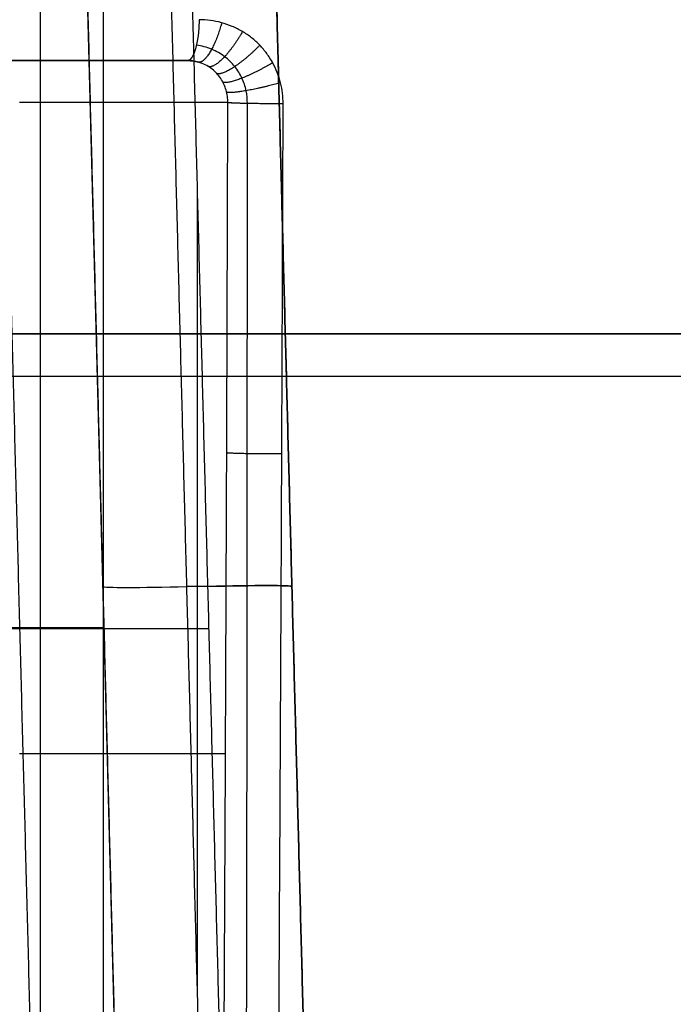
# Model space of a CAD drawing. Header units: centimetres. Extents: x -10 to 8.9, y -34.1 to -8.
# Tile 235 of 256: x 5.8 to 6.6, y -12 to -10.8. Entities that reach past the tile are written whole.
import ezdxf

# ---------------------------------------------------------------- set-up
doc = ezdxf.new("R2010")
doc.units = ezdxf.units.CM
doc.layers.add('Default', color=7, linetype='Continuous', true_color=0x000000)

msp = doc.modelspace()

# ---------------------------------------------------------------- linework, layer by layer
at = {"layer": 'Default'}
for p, q in [((5.9, -12.505, 3.45), (5.9, -10.555, 3.45)), ((5.825, -12.505, 3), (5.825, -10.5582, 3)), ((5.9222, -12.3563, 2.6508), (5.8763, -10.6051, 2.6508)), ((6.1498, -12.4563, 3.45), (6.1013, -10.6051, 3.45)), ((4.9014, -10.855, 1.5486), (5.9986, -10.855, 1.5486)), ((6.0117, -11.9594, 2.7632), (6.0117, -11.002, 2.7883)), ((5.8992, -11.4807, 2.6758), (5.8992, -11.4807, 2.6257)), ((6.0243, -11.4807, 2.7758), (5.9992, -11.4807, 2.7758)), ((4.8744, -11.5307, 4.1255), (6.0256, -11.5307, 4.1255)), ((5.9, -11.53, 3.9), (5, -11.53, 3.9)), ((5.8006, -11.5307, 2.5245), (5.0994, -11.5307, 2.5245)), ((5.75, -11.53, 3), (5.9, -11.53, 3)), ((5.9, -11.53, 3), (5.9, -11.53, 3.9)), ((6.1255, -11.5307, 4.0256), (6.1255, -11.5307, 2.8744))]:
    msp.add_line(p, q, dxfattribs=at)
at = {"layer": 'Default', "extrusion": (-0.961409, 5.33203e-06, -0.275122)}
msp.add_arc((10.805, -0.1801, -6.1893), 0.05, 271.4999, 359.9999, dxfattribs=at)
at = {"layer": 'Default', "extrusion": (0, 1, 0)}
for centre, radius, start, end in [((-5.45, 3.45, -10.855), 1.9975, 254.0187, 285.9811), ((-5.8, 1.525, -10.855), 0.2, 90, 178.6473), ((-5.45, 3.45, -11.2306), 2.0364, 0, 180)]:
    msp.add_arc(centre, radius, start, end, dxfattribs=at)
at = {"layer": 'Default', "extrusion": (0.060547, 0, -0.998165)}
msp.add_arc((-10.905, 6.0817, -1.171), 0.05, 0.0107, 18.3177, dxfattribs=at)
at = {"layer": 'Default', "extrusion": (0, -1, 0)}
for centre, radius, start, end in [((5.8, 1.525, 10.905), 0.25, 7.3092, 90), ((5.45, 3.45, 11.18), 2.225, 0, 180), ((5.45, 3.45, 11.18), 2.225, 278.8404, 0), ((5.8, 1.525, 11.68), 0.25, 11.2414, 90)]:
    msp.add_arc(centre, radius, start, end, dxfattribs=at)
at = {"layer": 'Default', "extrusion": (0.003398, 0.999643, -0.026506)}
msp.add_arc((-6.1346, 1.2741, -10.9218), 0.05, 251.0565, 352.6965, dxfattribs=at)
at = {"layer": 'Default', "extrusion": (-0.026168, 0.999315, 0.026168)}
msp.add_arc((-5.6967, 2.9792, -11.5572), 0.1, 0, 89.9607, dxfattribs=at)
at = {"layer": 'Default', "extrusion": (0.026168, -0.999315, -0.026168)}
for centre in [(5.7216, 3.1793, 11.5578), (5.4967, 2.9292, 11.6085)]:
    msp.add_arc(centre, 0.1, 270.0393, 360, dxfattribs=at)
at = {"layer": 'Default', "extrusion": (0.026168, -0.999315, 0.026168)}
msp.add_arc((5.7216, 3.7184, 11.7384), 0.1, 0, 89.9607, dxfattribs=at)
at = {"layer": 'Default'}
for points, degree in [([(5.9, -12.505, 3), (5.9, -11.53, 3), (5.9, -10.555, 3)], 2), ([(5.9, -12.505, 3.9), (5.9, -11.53, 3.9), (5.9, -10.555, 3.9)], 2), ([(5.8248, -12.4563, 2.5002), (5.8006, -11.5307, 2.5245), (5.7763, -10.6051, 2.5487)], 2), ([(5.8763, -10.6051, 2.6487), (5.8992, -11.4807, 2.6257), (5.9222, -12.3563, 2.6028)], 2), ([(5.8763, -10.6051, 2.6987), (5.8992, -11.4807, 2.6758), (5.9222, -12.3563, 2.6529)], 2), ([(6.0221, -12.3563, 2.7528), (5.9992, -11.4807, 2.7758), (5.9763, -10.6051, 2.7987)], 2), ([(6.0472, -12.3563, 2.7528), (6.0243, -11.4807, 2.7758), (6.0013, -10.6051, 2.7987)], 2), ([(6.0472, -12.3563, 4.1472), (6.0243, -11.4807, 4.1242), (6.0013, -10.6051, 4.1013)], 2), ([(6.1013, -10.6051, 4.0013), (6.1242, -11.4807, 4.0243), (6.1472, -12.3563, 4.0472)], 2), ([(6.1472, -12.3563, 2.8528), (6.1242, -11.4807, 2.8757), (6.1013, -10.6051, 2.8987)], 2), ([(6.1138, -10.9063, 1.5159), (6.1138, -10.9022, 1.5158), (6.1133, -10.8939, 1.5154), (6.111, -10.8813, 1.5142), (6.1071, -10.8691, 1.5126), (6.1016, -10.8574, 1.5104), (6.0946, -10.8465, 1.5077), (6.0862, -10.8365, 1.5047), (6.0764, -10.8276, 1.5013), (6.0654, -10.8201, 1.4976), (6.0534, -10.814, 1.4937), (6.0406, -10.8096, 1.4896), (6.0272, -10.8069, 1.4856), (6.0182, -10.8063, 1.483), (6.0137, -10.8063, 1.4817)], 3), ([(6.1059, -12.4563, 1.5561), (6.1071, -12.2808, 1.5517), (6.1093, -11.932, 1.5427), (6.1119, -11.4153, 1.5293), (6.1132, -11.0752, 1.5204), (6.1138, -10.9063, 1.5159)], 3)]:
    msp.add_open_spline(points, degree=degree, dxfattribs=at)
for points, weights in [([(6.0407, -10.8099, 1.4897), (6.0329, -10.8395, 1.4881), (6.0213, -10.8587, 1.5083), (6.013, -10.8568, 1.5368)], [1.14230709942, 0.927983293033, 0.955748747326, 1.2256034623]), ([(6.0654, -10.8204, 1.4976), (6.05, -10.8479, 1.4935), (6.0328, -10.8653, 1.5133), (6.0248, -10.862, 1.5432)], [1.16686326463, 0.92626762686, 0.945853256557, 1.22562015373]), ([(6.086, -10.8367, 1.5046), (6.0637, -10.8598, 1.498), (6.0417, -10.8741, 1.5172), (6.0347, -10.8702, 1.5486)], [1.18882395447, 0.925333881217, 0.937604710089, 1.22563644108]), ([(6.1013, -10.8575, 1.5103), (6.0736, -10.8742, 1.5015), (6.0478, -10.8842, 1.5201), (6.042, -10.8806, 1.5527)], [1.20683680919, 0.924919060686, 0.931190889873, 1.22565229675]), ([(6.1107, -10.8813, 1.5141), (6.0796, -10.8901, 1.5038), (6.0513, -10.8951, 1.522), (6.0465, -10.8925, 1.5555)], [1.21951575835, 0.924791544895, 0.926842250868, 1.22566787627]), ([(6.1099, -10.9063, 1.5147), (6.0785, -10.9064, 1.5067), (6.052, -10.9059, 1.5251), (6.048, -10.905, 1.5568)], [1.18173242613, 0.925564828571, 0.940215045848, 1.22568307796]), ([(6.1122, -11.323, 1.5269), (6.0806, -11.3232, 1.516), (6.0521, -11.3226, 1.5332), (6.0466, -11.3217, 1.566)], [1.20534332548, 0.924935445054, 0.931712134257, 1.22567339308])]:
    msp.add_rational_spline(points, weights, degree=3, dxfattribs=at)
for points, knots in [([(6.0712, -10.906, 1.5207), (6.0712, -10.906, 1.5207), (6.0712, -10.9009, 1.5205), (6.0703, -10.8906, 1.5197), (6.0653, -10.8755, 1.5168), (6.0567, -10.8616, 1.5125), (6.0445, -10.8497, 1.5068), (6.029, -10.8408, 1.5), (6.0169, -10.8375, 1.495), (6.0106, -10.8366, 1.4925)], [-0.0000009, -0.0000009, -0.0000009, -0.0000009, 0, 0.1572946, 0.3185042, 0.4825769, 0.6511227, 0.8238562, 0.9999505, 0.9999505, 0.9999505, 0.9999505]), ([(6.048, -10.905, 1.5568), (6.048, -10.9025, 1.5567), (6.0476, -10.8974, 1.5563), (6.0461, -10.89, 1.5552), (6.0434, -10.8829, 1.5535), (6.0397, -10.8762, 1.5513), (6.035, -10.8702, 1.5487), (6.0294, -10.865, 1.5456), (6.023, -10.8607, 1.5422), (6.0158, -10.8575, 1.5383), (6.0081, -10.8555, 1.5342), (6.0027, -10.855, 1.5312), (6, -10.855, 1.5297)], [0, 0, 0, 0, 0.0828124, 0.1656248, 0.2484372, 0.3312496, 0.4140621, 0.4968745, 0.5796869, 0.6624993, 0.7453117, 0.8280711, 0.8280711, 0.8280711, 0.8280711]), ([(6.0413, -12.455, 1.5903), (6.0423, -12.2806, 1.5866), (6.0441, -11.9331, 1.5792), (6.0464, -11.4165, 1.568), (6.0475, -11.075, 1.5606), (6.048, -10.905, 1.5568)], [-15.503765, -15.503765, -15.503765, -15.503765, -10.335843, -5.167921, 0, 0, 0, 0]), ([(6.0692, -12.456, 1.5577), (6.0693, -12.4213, 1.5569), (6.0704, -12.0436, 1.548), (6.0712, -11.5269, 1.5357), (6.0712, -11.0449, 1.5241), (6.0712, -10.906, 1.5207)], [0.155058, 0.155058, 0.155058, 0.155058, 1.195864, 11.492122, 15.660895, 15.660895, 15.660895, 15.660895])]:
    msp.add_open_spline(points, degree=3, knots=knots, dxfattribs=at)

doc.saveas('drawing.dxf')
